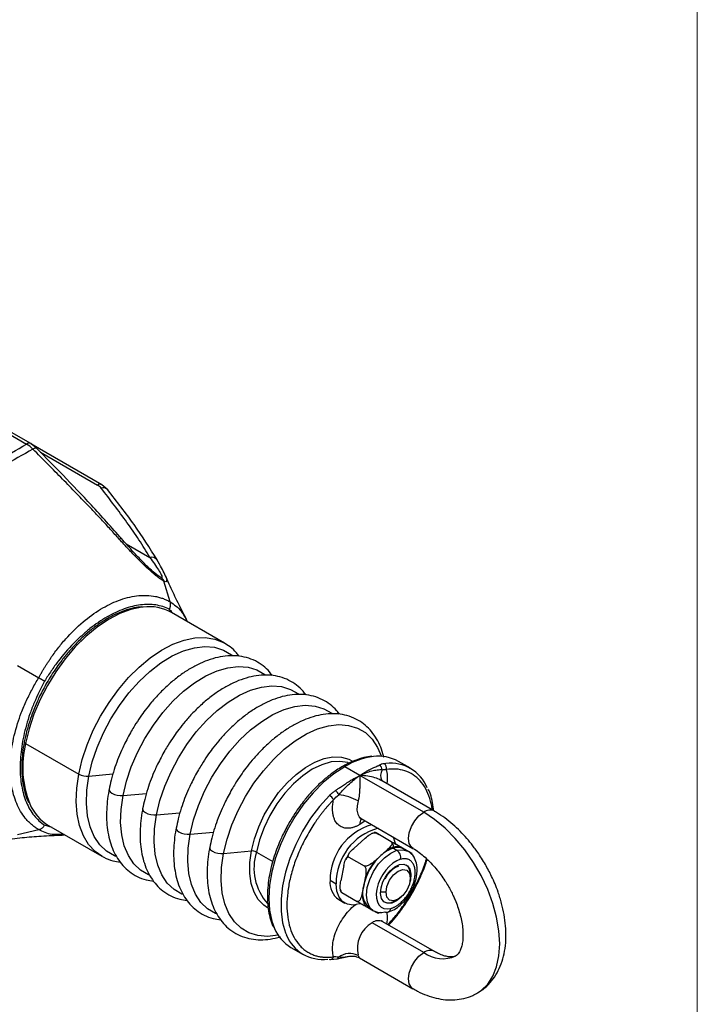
# Model space of a CAD drawing. Header units: millimetres. Extents: x 0 to 864, y 0 to 559.
# Tile 25 of 25: x 785 to 864, y 373 to 488. Entities that reach past the tile are written whole.
import ezdxf

# ---------------------------------------------------------------- set-up
doc = ezdxf.new("R2010")
doc.units = ezdxf.units.MM

msp = doc.modelspace()

# ---------------------------------------------------------------- linework, layer by layer
at = {"color": 7, "linetype": 'Continuous', "lineweight": 18}
msp.add_line((863.6, 558.8), (863.6, 127), dxfattribs=at)
for p, q in [((764.39, 450.45), (785.57, 438.23)), ((786.07, 438.28), (764.89, 450.5)), ((786.79, 437.72), (786.07, 438.28)), ((794.35, 433.5), (786.1, 438.26)), ((787.22, 437.28), (793.85, 433.45)), ((795.05, 432.9), (794.35, 433.5)), ((797.16, 426.64), (799.93, 425.04)), ((801.2, 422.72), (800.68, 423.07)), ((801.65, 423.09), (801.68, 423.03)), ((802.31, 419.86), (801.54, 422.28)), ((802.19, 419), (802.48, 418.74)), ((808.63, 415.06), (802.44, 418.63)), ((804.29, 417.59), (804.2, 417.82)), ((808.55, 415.1), (808.63, 415.06)), ((784.53, 412.46), (787.01, 411.03)), ((785.48, 403.4), (791.67, 399.83)), ((827.39, 401.05), (827.2, 401.03)), ((830.25, 400.5), (828.84, 401.31)), ((824.36, 399.67), (822.59, 400.69)), ((792.84, 399.58), (795.63, 399.84)), ((831.78, 395.39), (824.36, 399.67)), ((833.03, 395.51), (826.8, 399.11)), ((826.92, 399.04), (826.9, 399.08)), ((796.81, 397.33), (799.53, 397.58)), ((800.71, 395.08), (803.43, 395.33)), ((824.97, 394.39), (824.36, 393.96)), ((824.52, 394.65), (830.53, 391.18)), ((784.53, 392.81), (787.01, 393.36)), ((788.58, 393.61), (787.69, 393.89)), ((788.14, 393.86), (794.33, 390.29)), ((804.61, 392.83), (807.33, 393.08)), ((826.14, 393.03), (826.01, 393)), ((789.72, 392.74), (789.96, 392.77)), ((789.95, 392.8), (789.73, 392.8)), ((824.98, 392.37), (823.64, 391.17)), ((826.01, 393), (825.86, 392.95)), ((828.01, 391.96), (826.24, 392.98)), ((827.54, 392.25), (826.55, 392.81)), ((808.51, 390.58), (811.74, 390.88)), ((812.33, 390.75), (814.22, 389.66)), ((827.46, 390.94), (826.79, 390.34)), ((828.25, 391.2), (828.67, 390.96)), ((828.56, 391.67), (830.33, 390.65)), ((829.52, 391.1), (829.03, 391.38)), ((830.02, 390.82), (829.52, 391.1)), ((829.96, 390.85), (829.54, 391.09)), ((794.41, 390.24), (794.33, 390.29)), ((822.92, 390.29), (822.71, 389.86)), ((823.13, 390.62), (822.92, 390.29)), ((823.09, 390.16), (824.86, 389.14)), ((826.79, 390.34), (826.12, 389.74)), ((822.5, 389.18), (822.15, 387.42)), ((820.89, 387.47), (821.6, 387.06)), ((824.98, 387.75), (824.8, 386.87)), ((830.22, 388.12), (830.22, 387.71)), ((822.1, 386.36), (822.17, 386.09)), ((824.8, 386.87), (824.63, 385.99)), ((821.91, 385.22), (822.61, 384.81)), ((822.27, 386.03), (824.04, 385.01)), ((827.4, 386.08), (826.76, 386.08)), ((828.01, 384.87), (828.46, 385.06)), ((828.46, 385.06), (828.81, 385.26)), ((825.06, 384.43), (825.55, 384.16)), ((825.54, 384.16), (825.96, 383.92)), ((828.08, 384.82), (828.01, 384.87)), ((826.46, 383.65), (826.74, 383.74)), ((831.78, 379.06), (825.77, 382.53)), ((833.03, 379.18), (827.02, 382.65)), ((816.34, 379.66), (817.75, 378.84)), ((820.8, 378.25), (821, 378.28)), ((820.99, 378.27), (821.69, 378.33)), ((821.72, 378.34), (823.01, 378.59)), ((824.3, 378.45), (830.53, 374.85))]:
    msp.add_line(p, q)
at = {"flags": 128}
for points in [[(786.79, 437.72), (786.75, 437.74), (786.67, 437.76), (786.58, 437.75), (786.46, 437.71), (786.33, 437.64)], [(796.66, 427.2), (796.65, 427.21), (796.61, 427.23), (796.55, 427.23), (796.46, 427.21), (796.37, 427.17)], [(800.86, 424.58), (800.81, 424.7), (800.78, 424.76)], [(799.17, 419.26), (798.99, 419.25), (797.73, 418.98), (796.43, 418.5), (795.11, 417.81), (793.79, 416.92), (792.5, 415.85), (791.26, 414.62), (790.08, 413.24), (788.99, 411.74), (788.02, 410.15), (787.16, 408.49), (786.45, 406.79), (785.88, 405.08), (785.48, 403.4)], [(791.67, 399.83), (792.07, 401.51), (792.63, 403.22), (793.35, 404.92), (794.2, 406.58), (795.18, 408.17), (796.27, 409.67), (797.44, 411.05), (798.69, 412.28), (799.98, 413.35), (801.3, 414.24), (802.62, 414.93), (803.92, 415.41), (805.18, 415.68), (806.38, 415.72), (807.49, 415.53), (808.5, 415.13), (808.55, 415.1)], [(792.84, 399.58), (793.24, 401.25), (793.81, 402.94), (794.54, 404.62), (795.4, 406.26), (796.39, 407.82), (797.49, 409.27), (798.68, 410.6), (799.93, 411.78), (801.22, 412.77), (802.53, 413.57), (803.83, 414.16), (805.11, 414.53), (806.32, 414.67), (807.46, 414.58), (808.5, 414.26), (809.42, 413.72), (809.51, 413.65)], [(796.81, 397.33), (797.21, 399), (797.77, 400.68), (798.49, 402.35), (799.35, 403.97), (800.34, 405.53), (801.43, 406.98), (802.61, 408.3), (803.86, 409.47), (805.14, 410.46), (806.44, 411.25), (807.74, 411.84), (809, 412.21), (810.21, 412.35), (811.35, 412.26), (812.38, 411.94), (813.3, 411.4), (813.31, 411.39)], [(800.71, 395.08), (801.11, 396.74), (801.67, 398.43), (802.39, 400.1), (803.25, 401.72), (804.24, 403.28), (805.33, 404.73), (806.51, 406.05), (807.76, 407.21), (809.04, 408.2), (810.34, 409), (811.64, 409.59), (812.9, 409.96), (814.11, 410.09), (815.25, 410.01), (816.28, 409.69), (817.2, 409.15), (817.21, 409.14)], [(804.61, 392.83), (805.01, 394.49), (805.57, 396.18), (806.29, 397.85), (807.15, 399.47), (808.14, 401.02), (809.23, 402.48), (810.41, 403.8), (811.65, 404.96), (812.94, 405.95), (814.24, 406.75), (815.54, 407.34), (816.8, 407.7), (818.01, 407.84), (819.15, 407.75), (820.18, 407.44), (821.1, 406.9), (821.11, 406.88)], [(808.51, 390.58), (808.91, 392.24), (809.47, 393.92), (810.19, 395.59), (811.05, 397.22), (812.04, 398.77), (813.13, 400.22), (814.31, 401.54), (815.55, 402.71), (816.84, 403.7), (818.14, 404.5), (819.44, 405.09), (820.7, 405.45), (821.91, 405.59), (823.05, 405.5), (824.08, 405.19), (825, 404.65), (825.78, 403.89), (826.41, 402.94), (826.86, 401.89)], [(785.48, 403.4), (785.42, 403.44), (785.37, 403.48), (785.34, 403.53), (785.33, 403.57), (785.33, 403.59)], [(811.74, 390.88), (812.09, 392.28), (812.59, 393.69), (813.24, 395.08), (814.02, 396.42), (814.91, 397.67), (815.89, 398.8), (816.94, 399.78), (818.02, 400.59), (819.11, 401.21), (820.19, 401.63), (821.23, 401.83), (822.2, 401.8), (823.08, 401.56), (823.51, 401.34)], [(823.01, 401.14), (822.95, 401.16), (822.02, 401.31), (821, 401.24), (819.93, 400.92), (818.82, 400.39), (817.72, 399.64), (816.64, 398.7), (815.63, 397.59), (814.7, 396.35), (813.89, 395.01), (813.21, 393.6), (812.69, 392.17), (812.33, 390.75)], [(822.59, 400.69), (821.33, 399.86), (820.1, 398.84), (818.92, 397.65), (817.81, 396.31), (816.8, 394.86), (815.91, 393.31), (815.15, 391.71), (814.55, 390.08), (814.11, 388.47), (813.84, 386.89), (813.75, 385.38), (813.84, 383.98), (814.11, 382.71), (814.43, 381.85)], [(794.33, 390.29), (793.57, 390.83), (792.81, 391.65), (792.21, 392.66), (791.76, 393.84), (791.48, 395.17), (791.37, 396.63), (791.43, 398.19), (791.67, 399.83)], [(795.95, 390.24), (795.82, 390.3), (794.89, 390.84), (794.11, 391.6), (793.47, 392.55), (793, 393.69), (792.69, 394.98), (792.56, 396.41), (792.61, 397.96), (792.84, 399.58)], [(795.19, 398.03), (795.2, 397.92), (795.3, 397.76), (795.51, 397.61), (795.8, 397.47), (796.13, 397.38), (796.48, 397.33), (796.81, 397.33)], [(799.8, 388.09), (799.76, 388.1), (798.85, 388.64), (798.06, 389.39), (797.43, 390.34), (796.96, 391.47), (796.66, 392.76), (796.53, 394.19), (796.58, 395.72), (796.81, 397.33)], [(820.81, 397.34), (819.68, 396.07), (818.63, 394.68), (817.7, 393.19), (816.89, 391.62), (816.22, 390.02), (815.71, 388.41), (815.36, 386.83), (815.19, 385.3), (815.19, 383.86), (815.36, 382.53), (815.71, 381.35), (815.81, 381.12)], [(824.15, 396.7), (824.03, 396.14), (824.01, 395.63), (824.1, 395.18), (824.29, 394.84), (824.52, 394.65)], [(799.09, 395.78), (799.1, 395.67), (799.2, 395.51), (799.41, 395.35), (799.7, 395.22), (800.03, 395.13), (800.38, 395.08), (800.71, 395.08)], [(830.54, 391.18), (830.35, 391.32), (830.1, 391.74), (830.01, 392.32), (830.1, 393.01), (830.35, 393.72), (830.74, 394.4), (831.23, 394.97), (831.78, 395.39)], [(838.05, 374.37), (838.46, 374.64), (839.22, 375.37), (839.82, 376.3), (840.26, 377.41), (840.53, 378.68), (840.62, 380.08), (840.53, 381.58), (840.26, 383.16), (839.82, 384.78), (839.22, 386.41), (838.46, 388.01), (837.57, 389.55), (836.56, 391.01), (835.45, 392.34), (834.27, 393.54), (833.04, 394.56), (831.78, 395.39)], [(803.7, 385.84), (803.66, 385.85), (802.75, 386.39), (801.96, 387.14), (801.33, 388.09), (800.86, 389.22), (800.56, 390.51), (800.43, 391.93), (800.48, 393.47), (800.71, 395.08)], [(802.99, 393.53), (803, 393.42), (803.1, 393.26), (803.31, 393.1), (803.6, 392.97), (803.93, 392.88), (804.28, 392.83), (804.61, 392.83)], [(807.6, 383.59), (807.56, 383.6), (806.65, 384.14), (805.86, 384.89), (805.23, 385.84), (804.76, 386.97), (804.45, 388.26), (804.33, 389.68), (804.38, 391.22), (804.61, 392.83)], [(828.23, 392.51), (828.44, 391.9), (828.49, 391.65)], [(806.89, 391.28), (806.89, 391.17), (807, 391.01), (807.21, 390.85), (807.5, 390.72), (807.83, 390.63), (808.18, 390.58), (808.51, 390.58)], [(813.63, 384.27), (813.17, 384.58), (812.53, 385.24), (812.05, 386.09), (811.72, 387.1), (811.55, 388.26), (811.56, 389.53), (811.74, 390.88)], [(825.96, 383.92), (825.52, 384.32), (825.24, 384.94), (825.13, 385.73), (825.22, 386.63), (825.5, 387.58), (825.95, 388.51), (826.53, 389.37), (827.21, 390.1), (827.94, 390.64), (828.67, 390.96)], [(828.67, 390.96), (829.36, 391.03), (829.94, 390.86)], [(814.85, 381.08), (814.84, 381.08), (813.63, 380.94), (812.5, 381.03), (811.46, 381.35), (810.55, 381.89), (809.76, 382.64), (809.13, 383.59), (808.66, 384.72), (808.35, 386.01), (808.23, 387.43), (808.28, 388.97), (808.51, 390.58)], [(828.08, 384.82), (827.58, 384.79), (827.16, 384.97), (826.88, 385.36), (826.76, 385.92), (826.82, 386.58), (827.04, 387.3), (827.41, 387.99), (827.88, 388.58), (828.42, 389.03), (828.97, 389.29)], [(827.4, 386.08), (827.5, 386.76), (827.81, 387.47), (828.27, 388.09), (828.81, 388.53), (829.35, 388.72), (829.81, 388.63), (830.12, 388.27), (830.22, 387.71)], [(828.97, 389.29), (829.48, 389.33), (829.89, 389.14), (830.17, 388.75), (830.29, 388.2), (830.24, 387.53), (830.19, 387.31)], [(830.22, 387.71), (830.12, 387.02), (829.81, 386.32), (829.35, 385.7), (828.81, 385.26), (828.27, 385.07), (827.81, 385.16), (827.5, 385.51), (827.4, 386.08)], [(824.36, 384.73), (824.29, 384.71), (823.56, 384.58), (822.9, 384.68), (822.35, 385), (821.94, 385.52), (821.69, 386.22), (821.6, 387.06)], [(829.14, 385.5), (828.63, 385.08), (828.08, 384.82)], [(827.24, 384.91), (827.51, 384.83), (828.01, 384.87)], [(820.93, 378.27), (820.95, 378.27), (820.99, 378.27)], [(821.69, 378.33), (821.7, 378.33), (821.72, 378.34)], [(830.53, 374.85), (830.35, 374.99), (830.1, 375.41), (830.01, 375.99), (830.1, 376.67), (830.35, 377.39), (830.74, 378.07), (831.23, 378.64), (831.78, 379.06)]]:
    msp.add_lwpolyline(points, dxfattribs=at)
for centre, radius, start, end in [((785.86, 437.85), 0.479, 64.0314, 127.2546), ((794.14, 433.07), 0.479, 64.0373, 127.254), ((794.5, 432.42), 0.728, 40.638, 109.5844), ((800.13, 424.25), 0.819, 38.4667, 104.4376), ((799.84, 413.97), 5.34, 60.7819, 97.2097), ((796.86, 400.64), 11.71, 166.3773, 201.3418), ((827.01, 393.44), 8.5, 97.2823, 121.3446), ((826.53, 397.12), 4.78, 61.207, 97.2497), ((826.86, 400.55), 0.594, 343.0756, 54.7551), ((827.95, 396.51), 4.58, 21.9866, 97.0386), ((822.44, 400.51), 0.237, 52.4801, 118.6762), ((826.37, 400.34), 0.573, 358.2467, 65.3186), ((828.12, 399.65), 1.35, 150.1202, 205.5068), ((792.68, 401.71), 2.14, 241.783, 274.3998), ((820.23, 396.72), 1.8, 22.3781, 42.6139), ((820.17, 396.26), 1.26, 27.0888, 59.5094), ((821.25, 391.43), 6.02, 61.1378, 83.7936), ((791.01, 398.56), 5.51, 203.3996, 238.6451), ((832.51, 394.42), 1.21, 64.2585, 126.8258), ((825.57, 394.01), 1.22, 148.7718, 182.5611), ((827.63, 387.47), 6.74, 106.5231, 180.0437), ((828.24, 387.13), 6.64, 105.473, 180.5924), ((826.09, 392.74), 0.283, 57.5677, 105.617), ((827.64, 391.43), 0.638, 348.7448, 55.518), ((811.82, 389.81), 1.07, 61.783, 94.3998), ((818.25, 388.89), 6.21, 162.5179, 221.6683), ((829.38, 387.59), 3.78, 107.396, 133.3353), ((828.77, 389.62), 1.66, 62.9645, 108.1161), ((828.1, 390.11), 1.02, 348.7448, 55.518), ((831.22, 385.5), 6.57, 132.5186, 167.9742), ((829, 388.26), 1.23, 353.4388, 53.0948), ((828.93, 388.23), 1.3, 355.1333, 51.4003), ((823.28, 387.2), 2.41, 173.6038, 235.084), ((827.11, 386.05), 2.45, 160.3668, 230.6207), ((827.71, 386.16), 1.33, 249.4425, 304.0347), ((826.73, 385.31), 1.59, 241.1681, 289.2708), ((827.43, 384.26), 0.534, 289.535, 353.7096), ((826.5, 381.56), 1.21, 64.297, 127.0134), ((827.49, 384.2), 0.455, 237.6124, 284.3509), ((818.81, 383.74), 4.77, 203.3214, 238.8243), ((827.5, 379.55), 3.44, 120.0896, 193.653), ((820.05, 382.83), 4.58, 201.9866, 277.0386), ((832.51, 378.08), 1.22, 64.9291, 126.7589), ((820.93, 378.63), 0.367, 280.3988, 349.1809), ((821.62, 378.61), 0.287, 289.7743, 344.8108), ((823.19, 376.73), 2.22, 64.4835, 125.6793), ((833.98, 382.08), 3.74, 234.0644, 294.343)]:
    msp.add_arc(centre, radius, start, end)
for points, knots in [([(771.71, 430.23), (774.05, 431.54), (776.38, 432.87), (781, 435.54), (783.29, 436.88), (785.57, 438.23)], [0, 0, 0, 0, 0.5, 0.5, 1, 1, 1, 1]), ([(796.66, 427.2), (795.49, 428.52), (793.24, 431.05), (789.93, 434.51), (787.8, 436.68), (786.79, 437.72)], [0, 0, 0, 0, 0.361873, 0.695047, 1, 1, 1, 1]), ([(786.33, 437.64), (783.99, 436.34), (781.67, 435.02), (777.05, 432.36), (774.75, 431), (772.46, 429.63)], [0, 0, 0, 0, 0.5, 0.5, 1, 1, 1, 1]), ([(796.37, 427.17), (796.2, 427.36), (795.87, 427.73), (795.36, 428.29), (794.83, 428.87), (794.29, 429.45), (793.73, 430.05), (793.16, 430.65), (792.58, 431.26), (791.98, 431.88), (791.05, 432.85), (789.75, 434.18), (788.07, 435.89), (786.91, 437.05), (786.33, 437.64)], [0, 0, 0, 0, 0.050294, 0.1020169, 0.1551221, 0.2095608, 0.2652828, 0.3222366, 0.3803698, 0.4396298, 0.4999633, 0.6585153, 0.8255809, 1, 1, 1, 1]), ([(799.93, 425.04), (799.54, 425.73), (799.11, 426.41), (798.21, 427.77), (797.75, 428.44), (796.3, 430.46), (795.29, 431.79), (794.26, 433.11)], [0, 0, 0, 0, 0.25, 0.25, 0.5, 0.5, 1, 1, 1, 1]), ([(800.78, 424.76), (799.91, 426.13), (798.19, 428.86), (796.1, 431.55), (795.05, 432.9)], [0, 0, 0, 0, 0.501137, 1, 1, 1, 1]), ([(801.54, 422.28), (801.5, 422.31), (801.43, 422.35), (801.31, 422.43), (801.19, 422.51), (801.06, 422.6), (800.93, 422.69), (800.8, 422.79), (800.67, 422.9), (800.53, 423.01), (800.38, 423.13), (800.07, 423.4), (799.57, 423.85), (798.97, 424.44), (798.42, 424.99), (797.93, 425.48), (797.43, 426.02), (796.9, 426.58), (796.55, 426.97), (796.37, 427.17)], [0, 0, 0, 0, 0.023795, 0.047683, 0.071742, 0.096048, 0.120674, 0.145689, 0.171161, 0.197152, 0.223719, 0.250917, 0.369421, 0.500851, 0.589149, 0.683058, 0.782767, 0.888393, 1, 1, 1, 1]), ([(800.72, 423.04), (800.46, 423.26), (799.86, 423.76), (798.89, 424.74), (797.79, 425.91), (797.05, 426.75), (796.66, 427.2)], [0, 0, 0, 0, 0.186717, 0.418424, 0.689716, 1, 1, 1, 1]), ([(799.93, 425.04), (800.12, 424.78), (800.3, 424.52), (800.64, 424.03), (800.79, 423.8), (801.07, 423.37), (801.18, 423.18), (801.34, 422.86), (801.37, 422.73), (801.34, 422.69)], [0, 0, 0, 0, 0.25, 0.25, 0.5, 0.5, 0.75, 0.75, 1, 1, 1, 1]), ([(801.67, 423.06), (801.55, 423.31), (801.31, 423.81), (800.96, 424.43), (800.78, 424.76)], [0, 0, 0, 0, 0.479136, 1, 1, 1, 1]), ([(801.68, 423.03), (801.7, 422.98), (801.86, 422.65), (801.92, 422.34), (801.82, 422.16), (801.63, 422.24), (801.54, 422.28)], [0, 0, 0, 0, 0.084406, 0.538727, 0.769853, 1, 1, 1, 1]), ([(804.21, 417.82), (803.83, 418.55), (803.13, 419.89), (802.3, 421.65), (801.85, 422.66), (801.69, 423.03)], [0, 0, 0, 0, 0.427076, 0.788801, 1, 1, 1, 1]), ([(801.2, 422.72), (801.23, 422.7), (801.27, 422.67), (801.33, 422.62), (801.39, 422.56), (801.44, 422.5), (801.48, 422.43), (801.52, 422.36), (801.53, 422.31), (801.54, 422.28)], [0, 0, 0, 0, 0.147411, 0.294303, 0.440064, 0.584081, 0.725767, 0.86457, 1, 1, 1, 1]), ([(787.01, 411.03), (787.06, 411.14), (787.18, 411.35), (787.36, 411.67), (787.55, 411.99), (787.74, 412.31), (787.94, 412.62), (788.15, 412.94), (788.36, 413.26), (788.78, 413.87), (789.44, 414.74), (790.7, 416.21), (792.37, 417.79), (794.45, 419.24), (796.57, 420.22), (798.28, 420.6), (799.62, 420.64), (800.42, 420.55), (801.06, 420.39), (801.5, 420.25), (801.92, 420.07), (802.18, 419.93), (802.31, 419.86)], [0, 0, 0, 0, 0.01519, 0.030532, 0.046026, 0.061668, 0.077458, 0.093392, 0.109469, 0.125684, 0.187308, 0.250288, 0.37854, 0.5002, 0.621612, 0.7496, 0.806991, 0.874951, 0.907076, 0.938638, 0.969618, 1, 1, 1, 1]), ([(802.19, 419), (801.7, 419.25), (801.18, 419.42), (800.34, 419.55), (800.06, 419.57), (799.46, 419.57), (799.15, 419.55), (798.22, 419.44), (797.59, 419.28), (796.61, 418.93), (796.29, 418.79), (795.62, 418.48), (795.28, 418.31), (794.28, 417.72), (793.62, 417.27), (792.64, 416.5), (792.32, 416.22), (791.68, 415.64), (791.36, 415.34), (790.42, 414.38), (789.83, 413.69), (788.99, 412.6), (788.72, 412.22), (788.19, 411.44), (787.93, 411.04), (787.69, 410.63)], [0, 0, 0, 0, 0.125, 0.125, 0.1875, 0.1875, 0.25, 0.25, 0.375, 0.375, 0.4375, 0.4375, 0.5, 0.5, 0.625, 0.625, 0.6875, 0.6875, 0.75, 0.75, 0.875, 0.875, 0.9375, 0.9375, 1, 1, 1, 1]), ([(802.19, 419), (802.21, 419.03), (802.24, 419.09), (802.28, 419.18), (802.31, 419.27), (802.33, 419.36), (802.34, 419.44), (802.35, 419.52), (802.35, 419.59), (802.35, 419.66), (802.34, 419.72), (802.33, 419.77), (802.32, 419.82), (802.31, 419.85), (802.31, 419.86)], [0, 0, 0, 0, 0.109339, 0.215502, 0.317771, 0.415545, 0.508337, 0.595782, 0.677626, 0.753712, 0.823971, 0.888398, 0.947045, 1, 1, 1, 1]), ([(802.31, 419.86), (802.76, 419.55), (803.56, 418.99), (804.05, 418.01), (804.27, 417.59)], [0, 0, 0, 0, 0.5687842, 1, 1, 1, 1]), ([(798.98, 419.29), (798.68, 419.26), (798.01, 419.18), (796.94, 418.86), (795.79, 418.37), (794.64, 417.73), (793.51, 416.95), (792.42, 416.06), (791.4, 415.08), (790.49, 414.08), (789.73, 413.14), (789.07, 412.24), (788.49, 411.37), (788.13, 410.76), (787.96, 410.48)], [0, 0, 0, 0, 0.079064, 0.176204, 0.272909, 0.369022, 0.464322, 0.558366, 0.650084, 0.736453, 0.812534, 0.87191, 0.940305, 1, 1, 1, 1]), ([(810.3, 413.54), (810.2, 413.67), (809.9, 414.09), (809.32, 414.63), (808.78, 414.95), (808.53, 415.09)], [0, 0, 0, 0, 0.201986, 0.634703, 1, 1, 1, 1]), ([(814.17, 411.29), (814.07, 411.44), (813.76, 411.87), (813.1, 412.45), (812.2, 413.03), (811.19, 413.41), (810.1, 413.61), (808.99, 413.61), (807.83, 413.44), (806.65, 413.09), (805.47, 412.58), (804.3, 411.92), (803.16, 411.13), (802.07, 410.22), (801.06, 409.24), (800.17, 408.25), (799.43, 407.33), (798.77, 406.41), (798.23, 405.59), (797.9, 405.03), (797.77, 404.81)], [0, 0, 0, 0, 0.0304817, 0.091185, 0.1539204, 0.219973, 0.2820197, 0.3448284, 0.4082121, 0.4717917, 0.5352194, 0.5982191, 0.6605457, 0.721873, 0.7813918, 0.8366873, 0.8838952, 0.9231878, 0.9704936, 1, 1, 1, 1]), ([(818.07, 409.04), (817.97, 409.19), (817.66, 409.62), (817, 410.2), (816.1, 410.78), (815.09, 411.16), (814, 411.36), (812.89, 411.36), (811.73, 411.19), (810.55, 410.84), (809.37, 410.33), (808.2, 409.67), (807.06, 408.88), (805.97, 407.97), (804.96, 406.99), (804.07, 406), (803.33, 405.08), (802.67, 404.16), (802.13, 403.34), (801.8, 402.78), (801.67, 402.56)], [0, 0, 0, 0, 0.0304817, 0.091185, 0.1539204, 0.219973, 0.2820197, 0.3448284, 0.4082121, 0.4717917, 0.5352194, 0.5982191, 0.6605457, 0.721873, 0.7813918, 0.8366873, 0.8838952, 0.9231878, 0.9704936, 1, 1, 1, 1]), ([(787.01, 393.36), (786.94, 393.4), (786.82, 393.47), (786.63, 393.6), (786.45, 393.73), (786.27, 393.87), (786.09, 394.02), (785.92, 394.18), (785.75, 394.35), (785.44, 394.7), (785.01, 395.27), (784.37, 396.45), (783.83, 398.16), (783.62, 400.48), (783.83, 403), (784.36, 405.2), (784.99, 407.02), (785.47, 408.15), (785.92, 409.09), (786.27, 409.75), (786.63, 410.4), (786.88, 410.82), (787.01, 411.03)], [0, 0, 0, 0, 0.01519, 0.030532, 0.046026, 0.061668, 0.077458, 0.093392, 0.109469, 0.125684, 0.187308, 0.250288, 0.37854, 0.5002, 0.621612, 0.7496, 0.806991, 0.874951, 0.907076, 0.938638, 0.969618, 1, 1, 1, 1]), ([(787.69, 410.63), (787.23, 409.81), (786.83, 408.97), (786.3, 407.7), (786.14, 407.27), (785.83, 406.41), (785.7, 405.98), (785.33, 404.69), (785.15, 403.85), (784.97, 402.62), (784.92, 402.22), (784.86, 401.41), (784.84, 401.02), (784.84, 399.85), (784.9, 399.12), (785.09, 398.1), (785.16, 397.77), (785.34, 397.14), (785.45, 396.83), (785.81, 395.96), (786.11, 395.45), (786.64, 394.79), (786.83, 394.58), (787.24, 394.21), (787.46, 394.04), (787.69, 393.89)], [0, 0, 0, 0, 0.125, 0.125, 0.1875, 0.1875, 0.25, 0.25, 0.375, 0.375, 0.4375, 0.4375, 0.5, 0.5, 0.625, 0.625, 0.6875, 0.6875, 0.75, 0.75, 0.875, 0.875, 0.9375, 0.9375, 1, 1, 1, 1]), ([(787.96, 410.48), (787.67, 409.95), (787.26, 409.21), (786.74, 408.08), (786.34, 407.12), (785.94, 405.97), (785.58, 404.78), (785.42, 403.99), (785.33, 403.59)], [0, 0, 0, 0, 0.237097, 0.332574, 0.490435, 0.653089, 0.826289, 1, 1, 1, 1]), ([(787.69, 410.63), (787.67, 410.64), (787.64, 410.66), (787.58, 410.7), (787.52, 410.73), (787.45, 410.77), (787.39, 410.81), (787.32, 410.84), (787.26, 410.88), (787.2, 410.91), (787.15, 410.95), (787.1, 410.98), (787.05, 411), (787.02, 411.02), (787.01, 411.03)], [0, 0, 0, 0, 0.109339, 0.215502, 0.317771, 0.415545, 0.508337, 0.595782, 0.677626, 0.753712, 0.823971, 0.888398, 0.947045, 1, 1, 1, 1]), ([(821.97, 406.79), (821.87, 406.94), (821.56, 407.37), (820.9, 407.95), (820, 408.52), (818.99, 408.91), (817.9, 409.1), (816.78, 409.11), (815.63, 408.94), (814.45, 408.59), (813.27, 408.08), (812.1, 407.42), (810.96, 406.63), (809.87, 405.72), (808.86, 404.74), (807.97, 403.75), (807.23, 402.83), (806.57, 401.91), (806.03, 401.09), (805.7, 400.53), (805.57, 400.31)], [0, 0, 0, 0, 0.030482, 0.091185, 0.15392, 0.219973, 0.28202, 0.344828, 0.408212, 0.471792, 0.535219, 0.598219, 0.660546, 0.721873, 0.781392, 0.836687, 0.883895, 0.923188, 0.970494, 1, 1, 1, 1]), ([(827.14, 401.76), (827.11, 401.91), (827, 402.42), (826.68, 403.22), (826.19, 404.16), (825.56, 404.99), (824.8, 405.7), (823.9, 406.27), (822.88, 406.66), (821.8, 406.85), (820.68, 406.86), (819.53, 406.69), (818.35, 406.34), (817.17, 405.83), (816, 405.17), (814.86, 404.37), (813.77, 403.47), (812.76, 402.49), (811.87, 401.5), (811.13, 400.57), (810.47, 399.66), (809.93, 398.84), (809.6, 398.28), (809.47, 398.06)], [0, 0, 0, 0, 0.0194323, 0.0693193, 0.1196438, 0.1705723, 0.2225043, 0.2761747, 0.3326831, 0.3857643, 0.4394975, 0.4937226, 0.5481152, 0.602378, 0.6562745, 0.7095951, 0.762061, 0.8129796, 0.8602852, 0.9006718, 0.9342868, 0.9747572, 1, 1, 1, 1]), ([(797.77, 404.81), (797.48, 404.29), (797.08, 403.55), (796.56, 402.43), (796.16, 401.47), (795.76, 400.32), (795.42, 399.16), (795.27, 398.4), (795.19, 398.03)], [0, 0, 0, 0, 0.239165, 0.336143, 0.49643, 0.661718, 0.837865, 1, 1, 1, 1]), ([(785.33, 403.59), (785.33, 403.58), (785.23, 403.14), (785.13, 402.3), (785.02, 401.08), (785.04, 399.89), (785.15, 398.75), (785.39, 397.69), (785.62, 396.94), (785.8, 396.59), (785.83, 396.52)], [0, 0, 0, 0, 0.004707, 0.15995, 0.317747, 0.477421, 0.638613, 0.801214, 0.965389, 1, 1, 1, 1]), ([(801.67, 402.56), (801.38, 402.04), (800.98, 401.3), (800.46, 400.18), (800.06, 399.22), (799.66, 398.07), (799.32, 396.91), (799.17, 396.15), (799.09, 395.78)], [0, 0, 0, 0, 0.239165, 0.336143, 0.49643, 0.661718, 0.837865, 1, 1, 1, 1]), ([(825.74, 401.9), (825.44, 401.86), (824.79, 401.77), (823.76, 401.42), (822.92, 401.06), (822.45, 400.77), (822.34, 400.7)], [0, 0, 0, 0, 0.275262, 0.588579, 0.899945, 1, 1, 1, 1]), ([(805.57, 400.31), (805.28, 399.79), (804.88, 399.05), (804.36, 397.93), (803.96, 396.97), (803.56, 395.82), (803.22, 394.66), (803.07, 393.9), (802.99, 393.53)], [0, 0, 0, 0, 0.2391653, 0.3361428, 0.4964298, 0.6617176, 0.8378655, 1, 1, 1, 1]), ([(822.34, 400.7), (822.1, 400.56), (821.51, 400.22), (820.59, 399.53), (819.61, 398.67), (818.72, 397.75), (817.97, 396.87), (817.34, 396.04), (816.75, 395.19), (816.36, 394.55), (816.15, 394.2)], [0, 0, 0, 0, 0.103615, 0.255022, 0.403154, 0.544253, 0.675212, 0.769434, 0.873732, 1, 1, 1, 1]), ([(824.36, 399.67), (824.43, 399.72), (824.57, 399.82), (824.78, 399.95), (824.97, 400.06), (825.13, 400.15), (825.28, 400.24), (825.41, 400.31), (825.6, 400.4), (825.83, 400.51), (826.09, 400.63), (826.31, 400.73), (826.48, 400.8), (826.57, 400.84), (826.61, 400.86)], [0, 0, 0, 0, 0.0945555, 0.1814093, 0.2605615, 0.332012, 0.395761, 0.4518087, 0.5001554, 0.6362948, 0.7543083, 0.8542246, 0.9360919, 1, 1, 1, 1]), ([(824.36, 399.67), (824.82, 399.91), (825.29, 400.08), (825.95, 400.25), (826.17, 400.3), (826.48, 400.33), (826.58, 400.34), (826.72, 400.35), (826.77, 400.35), (826.86, 400.34), (826.91, 400.34), (826.95, 400.32)], [0, 0, 0, 0, 0.5, 0.5, 0.75, 0.75, 0.875, 0.875, 0.9375, 0.9375, 1, 1, 1, 1]), ([(832.76, 395.67), (832.75, 395.69), (832.72, 396.18), (832.49, 397.02), (832.04, 398.15), (831.38, 399.08), (830.57, 399.79), (829.61, 400.24), (828.57, 400.46), (827.81, 400.4), (827.43, 400.37)], [0, 0, 0, 0, 0.0074648, 0.1455613, 0.2892777, 0.4347051, 0.5801324, 0.7238488, 0.8619139, 1, 1, 1, 1]), ([(827.43, 400.37), (827.47, 400.13), (827.56, 399.63), (827.55, 399.04), (827.48, 398.72), (827.48, 398.72)], [0, 0, 0, 0, 0.489478, 0.992162, 1, 1, 1, 1]), ([(821.56, 397.94), (821.6, 397.97), (821.69, 398.03), (821.85, 398.14), (822.02, 398.26), (822.23, 398.39), (822.45, 398.55), (822.7, 398.71), (822.99, 398.9), (823.35, 399.13), (823.82, 399.4), (824.16, 399.57), (824.36, 399.67)], [0, 0, 0, 0, 0.043801, 0.096736, 0.158848, 0.230165, 0.310703, 0.400475, 0.499489, 0.624357, 0.791195, 1, 1, 1, 1]), ([(821.9, 397.41), (821.96, 397.48), (822.01, 397.54), (822.12, 397.67), (822.18, 397.72), (822.34, 397.89), (822.44, 398), (822.74, 398.32), (822.95, 398.52), (823.55, 399.08), (823.95, 399.4), (824.36, 399.67)], [0, 0, 0, 0, 0.0625, 0.0625, 0.125, 0.125, 0.25, 0.25, 0.5, 0.5, 1, 1, 1, 1]), ([(824.36, 399.67), (824.36, 399.63), (824.36, 399.54), (824.35, 399.41), (824.35, 399.3), (824.35, 399.19), (824.35, 399.01), (824.35, 398.75), (824.34, 398.37), (824.33, 397.99), (824.31, 397.64), (824.28, 397.38), (824.26, 397.19), (824.23, 397.01), (824.19, 396.85), (824.16, 396.74), (824.15, 396.7)], [0, 0, 0, 0, 0.063704, 0.120537, 0.170496, 0.213584, 0.249801, 0.384281, 0.499603, 0.633899, 0.749296, 0.806791, 0.86016, 0.909802, 0.956214, 1, 1, 1, 1]), ([(826.79, 399.1), (826.57, 399.21), (825.85, 399.58), (824.97, 399.63), (824.36, 399.67)], [0, 0, 0, 0, 0.308648, 1, 1, 1, 1]), ([(795.19, 398.03), (795.18, 397.99), (795.08, 397.52), (794.97, 396.63), (794.88, 395.4), (794.9, 394.2), (795.04, 393.04), (795.29, 391.94), (795.66, 390.92), (796.16, 389.99), (796.78, 389.16), (797.55, 388.45), (798.45, 387.88), (799.41, 387.5), (800.08, 387.4), (800.38, 387.36)], [0, 0, 0, 0, 0.008469, 0.086312, 0.165532, 0.245797, 0.326911, 0.408725, 0.491197, 0.574392, 0.658586, 0.744439, 0.833165, 0.926583, 1, 1, 1, 1]), ([(809.47, 398.06), (809.18, 397.53), (808.78, 396.8), (808.26, 395.68), (807.86, 394.71), (807.46, 393.56), (807.12, 392.41), (806.97, 391.64), (806.89, 391.28)], [0, 0, 0, 0, 0.239165, 0.336143, 0.49643, 0.661718, 0.837865, 1, 1, 1, 1]), ([(820.81, 397.34), (820.85, 397.38), (820.94, 397.47), (821.08, 397.6), (821.23, 397.72), (821.39, 397.84), (821.5, 397.91), (821.56, 397.94)], [0, 0, 0, 0, 0.197563, 0.395924, 0.595506, 0.796729, 1, 1, 1, 1]), ([(832.94, 395.56), (832.93, 395.62), (832.91, 396.05), (832.76, 396.77), (832.56, 397.55), (832.37, 397.95), (832.31, 398.07)], [0, 0, 0, 0, 0.06246, 0.44658, 0.834569, 1, 1, 1, 1]), ([(821.29, 396.83), (821.21, 396.75), (821.05, 396.59), (820.83, 396.34), (820.6, 396.09), (820.38, 395.83), (820.16, 395.57), (819.95, 395.3), (819.74, 395.02), (819.53, 394.74), (819.33, 394.46), (819.02, 394.02), (818.63, 393.41), (818.17, 392.61), (817.74, 391.79), (817.22, 390.68), (816.67, 389.28), (816.21, 387.62), (815.93, 386.04), (815.84, 384.55), (815.93, 383.17), (816.21, 381.9), (816.67, 380.78), (817.22, 380.01), (817.74, 379.5), (818.17, 379.18), (818.63, 378.92), (819.09, 378.73), (819.53, 378.61), (819.95, 378.54), (820.38, 378.51), (820.82, 378.51), (821.13, 378.54), (821.29, 378.56)], [0, 0, 0, 0, 0.01228, 0.024519, 0.036726, 0.048912, 0.061088, 0.073264, 0.085452, 0.09766, 0.109901, 0.122185, 0.153966, 0.185765, 0.217925, 0.250103, 0.314393, 0.377927, 0.438957, 0.500006, 0.561037, 0.622086, 0.68562, 0.74991, 0.782069, 0.814248, 0.846029, 0.877828, 0.902344, 0.926735, 0.951084, 0.975478, 1, 1, 1, 1]), ([(824.36, 393.96), (824.31, 393.93), (824.21, 393.88), (824.07, 393.8), (823.92, 393.74), (823.78, 393.68), (823.57, 393.61), (823.28, 393.54), (822.94, 393.51), (822.62, 393.54), (822.23, 393.65), (821.8, 393.91), (821.49, 394.33), (821.32, 394.76), (821.23, 395.12), (821.18, 395.52), (821.17, 395.89), (821.19, 396.23), (821.23, 396.53), (821.27, 396.73), (821.29, 396.83)], [0, 0, 0, 0, 0.024726, 0.04938, 0.074014, 0.098678, 0.123424, 0.186746, 0.250132, 0.313455, 0.37684, 0.500009, 0.623178, 0.686501, 0.749886, 0.813209, 0.876595, 0.917755, 0.958812, 1, 1, 1, 1]), ([(799.09, 395.78), (799.08, 395.73), (798.98, 395.26), (798.87, 394.38), (798.78, 393.15), (798.8, 391.94), (798.94, 390.79), (799.19, 389.69), (799.56, 388.67), (800.06, 387.74), (800.68, 386.91), (801.45, 386.2), (802.35, 385.63), (803.31, 385.25), (803.98, 385.15), (804.28, 385.11)], [0, 0, 0, 0, 0.008469, 0.086312, 0.165532, 0.245797, 0.326911, 0.408725, 0.491197, 0.574392, 0.658586, 0.744439, 0.833165, 0.926583, 1, 1, 1, 1]), ([(838.95, 389.32), (838.66, 389.79), (838.25, 390.46), (837.58, 391.38), (836.98, 392.14), (836.22, 392.99), (835.38, 393.8), (834.47, 394.56), (833.68, 395.13), (833.19, 395.41), (833.03, 395.49)], [0, 0, 0, 0, 0.1826008, 0.2573165, 0.3807334, 0.5080885, 0.6440128, 0.785118, 0.930203, 1, 1, 1, 1]), ([(816.15, 394.2), (815.88, 393.71), (815.5, 393.01), (815.03, 391.96), (814.66, 391.06), (814.3, 389.99), (814, 388.88), (813.77, 387.73), (813.63, 386.59), (813.59, 385.48), (813.65, 384.4), (813.82, 383.38), (814.04, 382.58), (814.24, 382.15), (814.31, 382.01)], [0, 0, 0, 0, 0.116095, 0.162883, 0.240186, 0.31976, 0.404417, 0.491959, 0.581545, 0.672558, 0.764645, 0.857659, 0.95161, 1, 1, 1, 1]), ([(824.36, 394.71), (824.35, 394.71), (824.33, 394.71), (824.42, 394.71), (824.49, 394.66), (824.52, 394.64)], [0, 0, 0, 0, 0.099792, 0.619549, 1, 1, 1, 1]), ([(787.01, 393.36), (787.03, 393.37), (787.09, 393.38), (787.18, 393.41), (787.27, 393.46), (787.38, 393.53), (787.49, 393.63), (787.6, 393.75), (787.66, 393.84), (787.69, 393.89)], [0, 0, 0, 0, 0.094271, 0.205452, 0.333756, 0.478884, 0.639789, 0.814491, 1, 1, 1, 1]), ([(789.73, 392.8), (789.33, 392.78), (788.32, 392.73), (787.5, 393.12), (787.01, 393.36)], [0, 0, 0, 0, 0.393869, 1, 1, 1, 1]), ([(802.99, 393.53), (802.98, 393.48), (802.88, 393.01), (802.77, 392.13), (802.68, 390.9), (802.7, 389.69), (802.84, 388.54), (803.09, 387.44), (803.46, 386.42), (803.96, 385.49), (804.58, 384.66), (805.34, 383.95), (806.25, 383.38), (807.21, 383), (807.88, 382.9), (808.18, 382.86)], [0, 0, 0, 0, 0.008469, 0.086312, 0.165532, 0.245797, 0.326911, 0.408725, 0.491197, 0.574392, 0.658586, 0.744439, 0.833165, 0.926583, 1, 1, 1, 1]), ([(824.98, 392.37), (825.15, 392.53), (825.33, 392.68), (825.65, 392.87), (825.76, 392.93), (825.94, 392.99), (826.01, 393.01), (826.13, 393.01), (826.19, 393), (826.24, 392.98)], [0, 0, 0, 0, 0.5, 0.5, 0.75, 0.75, 0.875, 0.875, 1, 1, 1, 1]), ([(826.24, 392.98), (826.22, 392.99), (826.18, 393.01), (826.14, 393.03), (826.12, 393.05), (826.13, 393.04), (826.13, 393.04)], [0, 0, 0, 0, 0.250751, 0.500289, 0.919666, 1, 1, 1, 1]), ([(826.16, 393.02), (826.2, 393), (826.26, 392.97), (826.4, 392.89), (826.47, 392.85), (826.55, 392.81)], [0, 0, 0, 0, 0.5, 0.5, 1, 1, 1, 1]), ([(783.93, 392.31), (784.31, 392.35), (785.43, 392.48), (787.37, 392.64), (788.92, 392.7), (789.73, 392.73)], [0, 0, 0, 0, 0.1999852, 0.5800333, 1, 1, 1, 1]), ([(828.01, 391.96), (828.05, 391.93), (828.08, 391.89), (828.1, 391.8), (828.09, 391.75), (828.05, 391.61), (827.99, 391.52), (827.8, 391.26), (827.63, 391.1), (827.46, 390.94)], [0, 0, 0, 0, 0.125, 0.125, 0.25, 0.25, 0.5, 0.5, 1, 1, 1, 1]), ([(829.03, 391.38), (828.9, 391.45), (828.77, 391.53), (828.52, 391.66), (828.43, 391.72), (828.28, 391.8), (828.22, 391.83), (828.11, 391.9), (828.05, 391.93), (828.01, 391.96)], [0, 0, 0, 0, 0.5, 0.5, 0.75, 0.75, 0.875, 0.875, 1, 1, 1, 1]), ([(806.89, 391.28), (806.88, 391.23), (806.78, 390.76), (806.67, 389.88), (806.57, 388.64), (806.6, 387.44), (806.73, 386.29), (806.99, 385.19), (807.36, 384.17), (807.86, 383.24), (808.48, 382.41), (809.24, 381.7), (810.15, 381.12), (811.16, 380.74), (812.25, 380.54), (813.36, 380.54), (814.32, 380.67), (814.91, 380.85), (815.11, 380.91)], [0, 0, 0, 0, 0.006844, 0.069749, 0.133769, 0.198632, 0.264181, 0.330296, 0.396943, 0.464174, 0.532212, 0.60159, 0.673291, 0.748784, 0.819698, 0.891483, 0.963925, 1, 1, 1, 1]), ([(823.09, 390.16), (823.04, 390.18), (823.02, 390.23), (823, 390.32), (823.01, 390.36), (823.05, 390.5), (823.1, 390.6), (823.3, 390.86), (823.47, 391.02), (823.64, 391.17)], [0, 0, 0, 0, 0.125, 0.125, 0.25, 0.25, 0.5, 0.5, 1, 1, 1, 1]), ([(828.27, 391.31), (828.23, 391.29), (828.14, 391.27), (828, 391.22), (827.87, 391.16), (827.73, 391.1), (827.59, 391.02), (827.5, 390.97), (827.46, 390.94)], [0, 0, 0, 0, 0.167288, 0.333831, 0.5, 0.666169, 0.832712, 1, 1, 1, 1]), ([(827.61, 383.76), (827.86, 383.85), (828.35, 384.03), (829.04, 384.55), (829.62, 385.14), (830.2, 385.92), (830.68, 386.85), (831.02, 388.05), (831.07, 389.13), (830.78, 389.99), (830.41, 390.54), (830.09, 390.75), (829.92, 390.87)], [0, 0, 0, 0, 0.10275, 0.196537, 0.281658, 0.358415, 0.487494, 0.588199, 0.74577, 0.845207, 0.915677, 1, 1, 1, 1]), ([(829.03, 391.38), (828.99, 391.38), (828.91, 391.39), (828.79, 391.39), (828.66, 391.38), (828.53, 391.37), (828.4, 391.34), (828.32, 391.32), (828.27, 391.31)], [0, 0, 0, 0, 0.167288, 0.333831, 0.5, 0.666169, 0.832712, 1, 1, 1, 1]), ([(830.33, 390.65), (830.38, 390.63), (830.41, 390.61), (830.44, 390.59), (830.44, 390.59), (830.43, 390.59), (830.4, 390.61), (830.27, 390.68), (830.15, 390.75), (830.02, 390.82)], [0, 0, 0, 0, 0.125, 0.125, 0.25, 0.25, 0.5, 0.5, 1, 1, 1, 1]), ([(830.53, 391.17), (830.59, 391.14), (830.88, 390.99), (831.42, 390.6), (832.11, 390.01), (832.76, 389.36), (833.31, 388.72), (833.8, 388.08), (834.23, 387.46), (834.49, 387.02), (834.62, 386.82)], [0, 0, 0, 0, 0.044531, 0.207675, 0.368877, 0.521991, 0.6587, 0.767095, 0.89285, 1, 1, 1, 1]), ([(794.42, 390.25), (794.48, 390.22), (794.84, 389.98), (795.54, 389.74), (796.2, 389.64), (796.49, 389.59)], [0, 0, 0, 0, 0.089374, 0.60114, 1, 1, 1, 1]), ([(822.5, 389.18), (822.55, 389.4), (822.6, 389.63), (822.72, 389.93), (822.77, 390.02), (822.87, 390.13), (822.91, 390.16), (823, 390.19), (823.04, 390.18), (823.09, 390.16)], [0, 0, 0, 0, 0.5, 0.5, 0.75, 0.75, 0.875, 0.875, 1, 1, 1, 1]), ([(826.12, 389.74), (825.94, 389.59), (825.76, 389.44), (825.45, 389.24), (825.34, 389.18), (825.15, 389.12), (825.09, 389.11), (824.97, 389.1), (824.9, 389.11), (824.86, 389.14)], [0, 0, 0, 0, 0.5, 0.5, 0.75, 0.75, 0.875, 0.875, 1, 1, 1, 1]), ([(829.1, 389.91), (827.89, 389.58), (826.65, 388.03), (826.02, 384.87), (826.75, 383.87), (827.96, 384.2)], [0, 0, 0, 0, 0.5, 0.5, 1, 1, 1, 1]), ([(827.61, 382.31), (827.93, 382.65), (828.62, 383.41), (829.61, 384.77), (830.57, 386.31), (831.38, 387.97), (831.89, 389.21), (832.08, 389.89), (832.11, 390)], [0, 0, 0, 0, 0.160965, 0.353434, 0.553752, 0.756454, 0.959156, 1, 1, 1, 1]), ([(827.96, 384.2), (828, 384.21), (828.08, 384.24), (828.2, 384.28), (828.32, 384.33), (828.44, 384.39), (828.56, 384.46), (828.68, 384.54), (828.92, 384.7), (829.26, 384.99), (829.68, 385.45), (830.06, 385.99), (830.36, 386.55), (830.59, 387.12), (830.73, 387.67), (830.8, 388.2), (830.79, 388.7), (830.69, 389.15), (830.49, 389.52), (830.22, 389.8), (829.93, 389.93), (829.69, 389.98), (829.5, 389.98), (829.3, 389.97), (829.17, 389.93), (829.1, 389.91)], [0, 0, 0, 0, 0.017281, 0.034439, 0.051523, 0.068583, 0.085672, 0.102838, 0.120131, 0.185083, 0.250089, 0.315041, 0.380046, 0.440004, 0.500014, 0.559972, 0.619983, 0.684935, 0.74994, 0.814892, 0.879897, 0.910048, 0.939936, 0.969829, 1, 1, 1, 1]), ([(830.44, 385.96), (830.71, 386.45), (831.09, 387.14), (831.56, 388.2), (831.9, 389.02), (832.1, 389.64), (832.19, 389.91)], [0, 0, 0, 0, 0.383942, 0.538678, 0.794332, 1, 1, 1, 1]), ([(824.86, 389.14), (824.9, 389.11), (824.94, 389.06), (825, 388.95), (825.02, 388.89), (825.06, 388.7), (825.07, 388.57), (825.06, 388.21), (825.02, 387.98), (824.98, 387.75)], [0, 0, 0, 0, 0.125, 0.125, 0.25, 0.25, 0.5, 0.5, 1, 1, 1, 1]), ([(828.86, 389.11), (828.66, 389.03), (828.35, 388.9), (827.94, 388.55), (827.65, 388.22), (827.42, 387.91), (827.31, 387.7), (827.27, 387.63)], [0, 0, 0, 0, 0.342047, 0.528261, 0.714256, 0.90047, 1, 1, 1, 1]), ([(838.29, 374.53), (838.34, 374.56), (838.73, 374.77), (839.32, 375.33), (840.05, 376.2), (840.6, 377.21), (841.01, 378.32), (841.27, 379.54), (841.37, 380.83), (841.33, 382.15), (841.15, 383.47), (840.86, 384.79), (840.49, 385.98), (840.09, 387.03), (839.61, 388.11), (839.2, 388.85), (838.95, 389.32)], [0, 0, 0, 0, 0.0123923, 0.0928186, 0.1689941, 0.2473267, 0.3278936, 0.4099206, 0.4921448, 0.5733549, 0.6525951, 0.7287334, 0.8062167, 0.8622596, 0.9142739, 1, 1, 1, 1]), ([(822.27, 386.03), (822.22, 386.06), (822.18, 386.11), (822.13, 386.22), (822.11, 386.28), (822.06, 386.47), (822.06, 386.6), (822.07, 386.96), (822.11, 387.19), (822.15, 387.42)], [0, 0, 0, 0, 0.125, 0.125, 0.25, 0.25, 0.5, 0.5, 1, 1, 1, 1]), ([(834.62, 386.82), (834.82, 386.44), (835.12, 385.9), (835.47, 385.09), (835.74, 384.4), (835.99, 383.59), (836.19, 382.78), (836.31, 381.98), (836.36, 381.23), (836.34, 380.55), (836.25, 379.96), (836.12, 379.49), (835.95, 379.12), (835.76, 378.87), (835.64, 378.74), (835.54, 378.7), (835.52, 378.69)], [0, 0, 0, 0, 0.098623, 0.138911, 0.205094, 0.272807, 0.344202, 0.417174, 0.490863, 0.564741, 0.638761, 0.713501, 0.790132, 0.871641, 0.964907, 1, 1, 1, 1]), ([(822.16, 386.09), (822.16, 386.09), (822.16, 386.1), (822.18, 386.08), (822.22, 386.06), (822.26, 386.04), (822.27, 386.03)], [0, 0, 0, 0, 0.189191, 0.515059, 0.843828, 1, 1, 1, 1]), ([(824.63, 385.99), (824.58, 385.77), (824.53, 385.54), (824.4, 385.24), (824.35, 385.15), (824.25, 385.04), (824.22, 385.01), (824.13, 384.98), (824.08, 384.99), (824.04, 385.01)], [0, 0, 0, 0, 0.5, 0.5, 0.75, 0.75, 0.875, 0.875, 1, 1, 1, 1]), ([(824.04, 385.01), (824.08, 384.99), (824.14, 384.95), (824.25, 384.89), (824.31, 384.86), (824.46, 384.77), (824.55, 384.72), (824.8, 384.58), (824.93, 384.51), (825.06, 384.43)], [0, 0, 0, 0, 0.125, 0.125, 0.25, 0.25, 0.5, 0.5, 1, 1, 1, 1]), ([(824.63, 385.99), (824.63, 385.94), (824.63, 385.83), (824.63, 385.68), (824.65, 385.53), (824.67, 385.39), (824.7, 385.25), (824.74, 385.07), (824.81, 384.86), (824.92, 384.63), (825.01, 384.5), (825.06, 384.43)], [0, 0, 0, 0, 0.083623, 0.166886, 0.249976, 0.333079, 0.416381, 0.500068, 0.666909, 0.833055, 1, 1, 1, 1]), ([(827.7, 382.25), (827.76, 382.32), (828.11, 382.66), (828.62, 383.29), (829.25, 384.11), (829.84, 384.97), (830.23, 385.61), (830.44, 385.96)], [0, 0, 0, 0, 0.059589, 0.329815, 0.524239, 0.739453, 1, 1, 1, 1]), ([(821.29, 378.56), (821.24, 378.8), (821.14, 379.29), (821.2, 380.18), (821.43, 381.14), (821.81, 382.09), (822.32, 382.99), (822.93, 383.78), (823.48, 384.37), (823.84, 384.61), (823.96, 384.69)], [0, 0, 0, 0, 0.129809, 0.265532, 0.403774, 0.540744, 0.672856, 0.801027, 0.935122, 1, 1, 1, 1]), ([(826.05, 383.88), (826.19, 383.8), (826.36, 383.71), (826.46, 383.65), (826.46, 383.65), (826.47, 383.65)], [0, 0, 0, 0, 0.727033, 0.895832, 1, 1, 1, 1]), ([(827.02, 382.66), (827, 382.67), (826.93, 382.7), (826.88, 382.79), (826.89, 382.76), (826.89, 382.76)], [0, 0, 0, 0, 0.3006641, 0.9040187, 1, 1, 1, 1]), ([(827.48, 383.75), (827.52, 383.5), (827.57, 383.08), (827.49, 382.59), (827.46, 382.39)], [0, 0, 0, 0, 0.5981264, 1, 1, 1, 1]), ([(823, 378.6), (822.85, 378.56), (822.48, 378.45), (822.11, 378.5), (821.9, 378.53)], [0, 0, 0, 0, 0.419774, 1, 1, 1, 1]), ([(822.99, 378.59), (823.21, 378.63), (823.66, 378.72), (824.08, 378.54), (824.3, 378.45)], [0, 0, 0, 0, 0.486429, 1, 1, 1, 1]), ([(824.15, 378.73), (824.18, 378.66), (824.25, 378.52), (824.29, 378.43), (824.3, 378.45), (824.3, 378.46)], [0, 0, 0, 0, 0.41168, 0.9015, 1, 1, 1, 1]), ([(835.52, 378.69), (835.46, 378.66), (835.34, 378.59), (835.05, 378.54), (834.65, 378.56), (834.13, 378.67), (833.58, 378.88), (833.19, 379.1), (833.03, 379.19)], [0, 0, 0, 0, 0.185897, 0.364398, 0.538745, 0.708687, 0.877516, 1, 1, 1, 1]), ([(830.53, 374.86), (830.71, 374.76), (831.23, 374.45), (832.13, 374.07), (833.21, 373.73), (834.3, 373.55), (835.39, 373.53), (836.46, 373.7), (837.36, 373.98), (837.86, 374.28), (838.05, 374.39)], [0, 0, 0, 0, 0.0724554, 0.21158, 0.3518803, 0.4925121, 0.6328773, 0.7731364, 0.9145017, 1, 1, 1, 1])]:
    msp.add_open_spline(points, degree=3, knots=knots)
for points in [[(786.33, 437.64), (786.09, 437.88), (785.83, 438.08), (785.57, 438.23)], [(794.26, 433.11), (794.16, 433.24), (794.02, 433.35), (793.85, 433.45)], [(801.34, 422.69), (801.32, 422.67), (801.27, 422.68), (801.2, 422.72)], [(827.2, 401.03), (826.98, 401), (826.78, 400.95), (826.61, 400.86)], [(826.95, 400.32), (827.09, 400.36), (827.25, 400.38), (827.43, 400.37)], [(821.29, 396.83), (821.47, 397.04), (821.67, 397.23), (821.9, 397.41)], [(826.12, 389.74), (825.63, 389.15), (825.24, 388.46), (824.98, 387.75)], [(821.9, 378.53), (821.67, 378.55), (821.47, 378.55), (821.29, 378.56)]]:
    msp.add_open_spline(points, degree=3)

doc.saveas('drawing.dxf')
